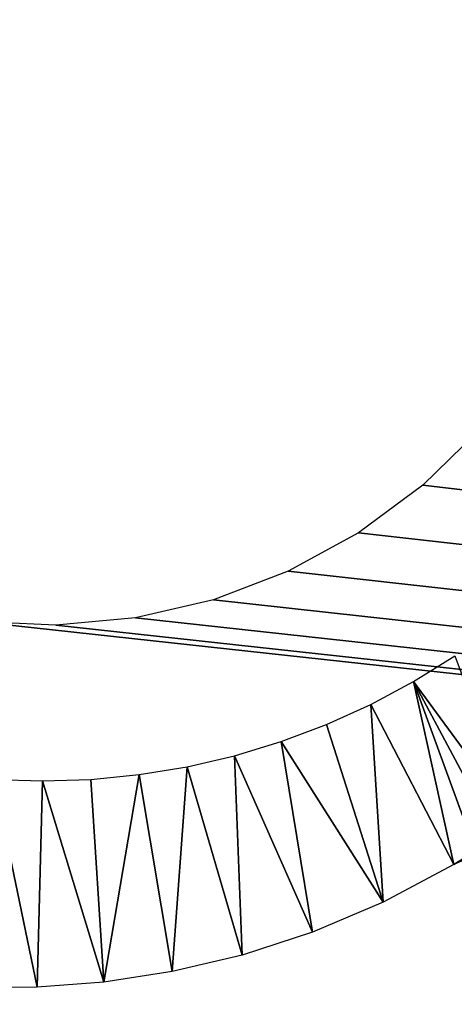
# Model space of a CAD drawing. Header units: millimetres. Extents: x -100 to 100, y -30 to 32.
# Tile 40 of 127: x -5.533 to -4.903, y -10.925 to -9.499. Entities that reach past the tile are written whole.
import ezdxf

# ---------------------------------------------------------------- set-up
doc = ezdxf.new("R2010")
doc.units = ezdxf.units.MM
doc.header["$LTSCALE"] = 81.481481
for name, color, linetype in [('3', 7, 'CONTINUOUS'), ('53', 7, 'CONTINUOUS'), ('6', 7, 'CONTINUOUS'), ('61', 7, 'CONTINUOUS'), ('62', 7, 'CONTINUOUS'), ('65', 7, 'CONTINUOUS'), ('66', 7, 'CONTINUOUS'), ('70', 7, 'CONTINUOUS'), ('75', 7, 'CONTINUOUS'), ('81', 7, 'CONTINUOUS'), ('83', 7, 'CONTINUOUS')]:
    doc.layers.add(name, color=color, linetype=linetype)

msp = doc.modelspace()

# ---------------------------------------------------------------- linework, layer by layer
at = {"layer": '3', "color": 7, "linetype": 'Continuous'}
for points in [[(-100, 30, -2), (100, 30, -2), (-100, -30, -2), (-100, 30, -2)], [(-100, -30, -2), (100, 30, -2), (100, -30, -2), (-100, -30, -2)]]:
    msp.add_3dface(points, dxfattribs=at)
at = {"layer": '53', "color": 7, "linetype": 'Continuous'}
for points in [[(79, 27.8, 669.2), (-79, 27.8, 669.2), (79, -27.8, 669.2), (79, 27.8, 669.2)], [(79, -27.8, 669.2), (-79, 27.8, 669.2), (-79, -27.8, 669.2), (79, -27.8, 669.2)]]:
    msp.add_3dface(points, dxfattribs=at)
at = {"layer": '6', "color": 7, "linetype": 'Continuous'}
for points in [[(-98, -28), (98, -28), (-98, 28), (-98, -28)], [(-98, 28), (98, -28), (98, 28), (-98, 28)]]:
    msp.add_3dface(points, dxfattribs=at)
at = {"layer": '61', "color": 7, "linetype": 'Continuous'}
for points in [[(51, 23, 14), (51, -23, 14), (-50, -23, 14), (51, 23, 14)], [(-50, 23, 14), (51, 23, 14), (-50, -23, 14), (-50, 23, 14)]]:
    msp.add_3dface(points, dxfattribs=at)
at = {"layer": '62', "color": 7, "linetype": 'Continuous'}
for points in [[(-50, -23, 18), (51, -23, 18), (-50, 23, 18), (-50, -23, 18)], [(-50, 23, 18), (51, -23, 18), (51, 23, 18), (-50, 23, 18)]]:
    msp.add_3dface(points, dxfattribs=at)
at = {"layer": '65', "linetype": 'Continuous'}
for points in [[(38, -12, 3.1), (38, -3, 3.1), (-5.1437, 10.298, 3.1), (38, -12, 3.1)], [(-5.0419, 10.2423, 3.1), (38, -12, 3.1), (-5.1437, 10.298, 3.1), (-5.0419, 10.2423, 3.1)], [(11.3911, 0.7547, 3.1), (38, -12, 3.1), (-5.0419, 10.2423, 3.1), (11.3911, 0.7547, 3.1)], [(-4.9487, -10.1733, 3.1), (46, -16, 3.1), (-4.8657, -10.0921, 3.1), (-4.9487, -10.1733, 3.1)], [(-5.0419, -10.2423, 3.1), (46, -16, 3.1), (-4.9487, -10.1733, 3.1), (-5.0419, -10.2423, 3.1)], [(-5.1437, -10.298, 3.1), (46, -16, 3.1), (-5.0419, -10.2423, 3.1), (-5.1437, -10.298, 3.1)], [(-5.2521, -10.3393, 3.1), (46, -16, 3.1), (-5.1437, -10.298, 3.1), (-5.2521, -10.3393, 3.1)], [(-5.3651, -10.3655, 3.1), (46, -16, 3.1), (-5.2521, -10.3393, 3.1), (-5.3651, -10.3655, 3.1)], [(-38, -12, 3.1), (46, -16, 3.1), (-5.5965, -10.3708, 3.1), (-38, -12, 3.1)], [(-5.5965, -10.3708, 3.1), (46, -16, 3.1), (-5.4807, -10.3761, 3.1), (-5.5965, -10.3708, 3.1)], [(-5.4807, -10.3761, 3.1), (46, -16, 3.1), (-5.3651, -10.3655, 3.1), (-5.4807, -10.3761, 3.1)]]:
    msp.add_3dface(points, dxfattribs=at)
at = {"layer": '66', "color": 253, "linetype": 'Continuous', "true_color": 0xaab4c3}
for points in [[(-4.9621, -10.4577, 3.1), (-4.9024, -10.4205, 3.1), (-4.8115, -10.6628, 10.3514), (-4.9621, -10.4577, 3.1)], [(-5.0242, -10.4908, 3.1), (-4.9621, -10.4577, 3.1), (-4.9038, -10.7229, 10.585), (-5.0242, -10.4908, 3.1)], [(-4.9038, -10.7229, 10.585), (-4.9621, -10.4577, 3.1), (-4.8722, -10.7036, 10.5071), (-4.9038, -10.7229, 10.585)], [(-4.8722, -10.7036, 10.5071), (-4.9621, -10.4577, 3.1), (-4.8414, -10.6835, 10.4292), (-4.8722, -10.7036, 10.5071)], [(-4.8414, -10.6835, 10.4292), (-4.9621, -10.4577, 3.1), (-4.8115, -10.6628, 10.3514), (-4.8414, -10.6835, 10.4292)], [(-5.0883, -10.5199, 3.1), (-5.0242, -10.4908, 3.1), (-5.006, -10.7773, 10.8181), (-5.0883, -10.5199, 3.1)], [(-5.006, -10.7773, 10.8181), (-5.0242, -10.4908, 3.1), (-4.9038, -10.7229, 10.585), (-5.006, -10.7773, 10.8181)], [(-5.1542, -10.5447, 3.1), (-5.0883, -10.5199, 3.1), (-5.006, -10.7773, 10.8181), (-5.1542, -10.5447, 3.1)], [(-5.2216, -10.5652, 3.1), (-5.1542, -10.5447, 3.1), (-5.1085, -10.8208, 11.0287), (-5.2216, -10.5652, 3.1)], [(-5.1085, -10.8208, 11.0287), (-5.1542, -10.5447, 3.1), (-5.006, -10.7773, 10.8181), (-5.1085, -10.8208, 11.0287)], [(-5.2902, -10.5812, 3.1), (-5.2216, -10.5652, 3.1), (-5.2107, -10.8541, 11.2172), (-5.2902, -10.5812, 3.1)], [(-5.2107, -10.8541, 11.2172), (-5.2216, -10.5652, 3.1), (-5.1085, -10.8208, 11.0287), (-5.2107, -10.8541, 11.2172)], [(-5.3597, -10.5926, 3.1), (-5.2902, -10.5812, 3.1), (-5.3118, -10.8781, 11.3843), (-5.3597, -10.5926, 3.1)], [(-5.3118, -10.8781, 11.3843), (-5.2902, -10.5812, 3.1), (-5.2107, -10.8541, 11.2172), (-5.3118, -10.8781, 11.3843)], [(-5.6007, -10.9009, 11.7703), (-5.5704, -10.5995, 3.1), (-5.5074, -10.9007, 11.6603), (-5.6007, -10.9009, 11.7703)], [(-5.5704, -10.5995, 3.1), (-5.5001, -10.6018, 3.1), (-5.5074, -10.9007, 11.6603), (-5.5704, -10.5995, 3.1)], [(-5.5001, -10.6018, 3.1), (-5.4298, -10.5995, 3.1), (-5.4109, -10.8934, 11.5316), (-5.5001, -10.6018, 3.1)], [(-5.4298, -10.5995, 3.1), (-5.3597, -10.5926, 3.1), (-5.4109, -10.8934, 11.5316), (-5.4298, -10.5995, 3.1)], [(-5.4109, -10.8934, 11.5316), (-5.3597, -10.5926, 3.1), (-5.3118, -10.8781, 11.3843), (-5.4109, -10.8934, 11.5316)], [(-5.5074, -10.9007, 11.6603), (-5.5001, -10.6018, 3.1), (-5.4109, -10.8934, 11.5316), (-5.5074, -10.9007, 11.6603)]]:
    msp.add_3dface(points, dxfattribs=at)
at = {"layer": '70', "color": 253, "linetype": 'Continuous', "true_color": 0xaab4c3}
msp.add_3dface([(-4.9038, -10.7229, 10.585), (-4.8722, -10.7036, 10.5071), (-4.8848, -10.7147, 10.5987), (-4.9038, -10.7229, 10.585)], dxfattribs=at)
at = {"layer": '75', "linetype": 'Continuous'}
for points in [[(-79.5, -27.2149, 665.5), (-79.5, 29, 665.5), (79.5, 29, 665.5), (-79.5, -27.2149, 665.5)], [(79.5, -27.2149, 665.5), (-79.5, -27.2149, 665.5), (79.5, 29, 665.5), (79.5, -27.2149, 665.5)]]:
    msp.add_3dface(points, dxfattribs=at)
at = {"layer": '81', "linetype": 'Continuous'}
for points in [[(-79.5, 28.2149, 21.1358), (-60.3283, 28.1015, 22.3833), (79.5, -30.2026, 663.7284), (-79.5, 28.2149, 21.1358)], [(-79.5, -30.2026, 663.7284), (-79.5, 28.2149, 21.1358), (79.5, -30.2026, 663.7284), (-79.5, -30.2026, 663.7284)], [(-60.3283, 28.1015, 22.3833), (-60.1717, 28.1015, 22.3833), (79.5, -30.2026, 663.7284), (-60.3283, 28.1015, 22.3833)], [(-60.1717, 28.1015, 22.3833), (60.1717, 28.1015, 22.3833), (79.5, -30.2026, 663.7284), (-60.1717, 28.1015, 22.3833)]]:
    msp.add_3dface(points, dxfattribs=at)
at = {"layer": '83', "linetype": 'Continuous'}
for points in [[(79.5, 29.7088, 21.2716), (60.3398, 29.6078, 22.3826), (-79.5, -28.7087, 663.8642), (79.5, 29.7088, 21.2716)], [(79.5, -28.7087, 663.8642), (79.5, 29.7088, 21.2716), (-79.5, -28.7087, 663.8642), (79.5, -28.7087, 663.8642)], [(60.3398, 29.6078, 22.3826), (60.1823, 29.6076, 22.384), (-79.5, -28.7087, 663.8642), (60.3398, 29.6078, 22.3826)], [(60.1823, 29.6076, 22.384), (-60.1823, 29.6076, 22.384), (-79.5, -28.7087, 663.8642), (60.1823, 29.6076, 22.384)]]:
    msp.add_3dface(points, dxfattribs=at)

doc.saveas('drawing.dxf')
